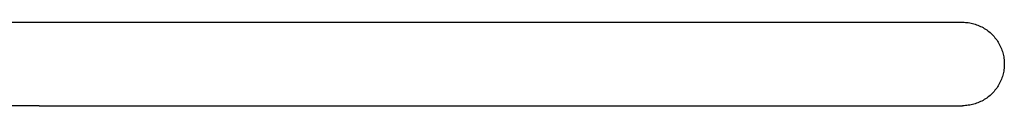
# Model space of a CAD drawing. Header units: millimetres. Extents: x 5000 to 6232, y 0 to 1346.
# Tile 11 of 11: x 5972 to 6232, y 1238 to 1260. Entities that reach past the tile are written whole.
import ezdxf

# ---------------------------------------------------------------- set-up
doc = ezdxf.new("R2010")
doc.units = ezdxf.units.MM
doc.layers.add('Make2D$Sichtbar$Kurven', color=7, linetype='Continuous', true_color=0x000000)

msp = doc.modelspace()

# ---------------------------------------------------------------- linework, layer by layer
at = {"layer": 'Make2D$Sichtbar$Kurven', "color": 18, "lineweight": -3, "true_color": 0x000000}
for p, q in [((5734.26, 1259.54), (5977.51, 1259.54)), ((5977.51, 1259.54), (6221.01, 1259.54)), ((6221.01, 1259.54), (6221.39, 1259.53)), ((6221.39, 1259.53), (6221.76, 1259.51)), ((6221.76, 1259.51), (6222.14, 1259.48)), ((6222.14, 1259.48), (6222.51, 1259.44)), ((6222.51, 1259.44), (6222.88, 1259.38)), ((6222.88, 1259.38), (6223.25, 1259.31)), ((6223.25, 1259.31), (6223.62, 1259.23)), ((6223.62, 1259.23), (6223.98, 1259.13)), ((6223.98, 1259.13), (6224.34, 1259.02)), ((6224.34, 1259.02), (6224.7, 1258.9)), ((6224.7, 1258.9), (6225.05, 1258.77)), ((6225.05, 1258.77), (6225.39, 1258.63)), ((6225.39, 1258.63), (6225.74, 1258.47)), ((6225.74, 1258.47), (6226.07, 1258.31)), ((6226.07, 1258.31), (6226.4, 1258.13)), ((6226.4, 1258.13), (6226.73, 1257.94)), ((6226.73, 1257.94), (6227.05, 1257.74)), ((6227.05, 1257.74), (6227.36, 1257.53)), ((6227.36, 1257.53), (6227.66, 1257.3)), ((6227.66, 1257.3), (6227.95, 1257.07)), ((6227.95, 1257.07), (6228.24, 1256.83)), ((6228.24, 1256.83), (6228.52, 1256.58)), ((6228.52, 1256.58), (6228.79, 1256.32)), ((6228.79, 1256.32), (6229.05, 1256.05)), ((6229.05, 1256.05), (6229.3, 1255.77)), ((6229.3, 1255.77), (6229.54, 1255.48)), ((6229.54, 1255.48), (6229.78, 1255.19)), ((6229.78, 1255.19), (6230, 1254.88)), ((6230, 1254.88), (6230.21, 1254.57)), ((6230.21, 1254.57), (6230.41, 1254.26)), ((6230.41, 1254.26), (6230.6, 1253.93)), ((6230.6, 1253.93), (6230.78, 1253.6)), ((6230.78, 1253.6), (6230.95, 1253.26)), ((6230.95, 1253.26), (6231.1, 1252.92)), ((6231.1, 1252.92), (6231.25, 1252.58)), ((6231.25, 1252.58), (6231.38, 1252.22)), ((6231.38, 1252.22), (6231.5, 1251.87)), ((6231.5, 1251.87), (6231.6, 1251.51)), ((6231.6, 1251.51), (6231.7, 1251.14)), ((6231.7, 1251.14), (6231.78, 1250.78)), ((6231.78, 1250.78), (6231.85, 1250.41)), ((6231.85, 1250.41), (6231.91, 1250.04)), ((6231.91, 1250.04), (6231.95, 1249.66)), ((6231.95, 1249.66), (6231.99, 1249.29)), ((6231.99, 1249.29), (6232.01, 1248.92)), ((6231.85, 1246.67), (6231.78, 1246.3)), ((6231.91, 1247.04), (6231.85, 1246.67)), ((6231.95, 1247.41), (6231.91, 1247.04)), ((6231.99, 1247.79), (6231.95, 1247.41)), ((6232.01, 1248.16), (6231.99, 1247.79)), ((6232.01, 1248.92), (6232.01, 1248.54)), ((6232.01, 1248.54), (6232.01, 1248.16)), ((6230.95, 1243.82), (6230.78, 1243.48)), ((6231.1, 1244.16), (6230.95, 1243.82)), ((6231.25, 1244.5), (6231.1, 1244.16)), ((6231.38, 1244.86), (6231.25, 1244.5)), ((6231.5, 1245.21), (6231.38, 1244.86)), ((6231.6, 1245.57), (6231.5, 1245.21)), ((6231.7, 1245.94), (6231.6, 1245.57)), ((6231.78, 1246.3), (6231.7, 1245.94)), ((6229.3, 1241.31), (6229.05, 1241.03)), ((6229.54, 1241.6), (6229.3, 1241.31)), ((6229.78, 1241.89), (6229.54, 1241.6)), ((6230, 1242.2), (6229.78, 1241.89)), ((6230.21, 1242.51), (6230, 1242.2)), ((6230.41, 1242.82), (6230.21, 1242.51)), ((6230.6, 1243.15), (6230.41, 1242.82)), ((6230.78, 1243.48), (6230.6, 1243.15)), ((6225.74, 1238.61), (6225.39, 1238.45)), ((6226.07, 1238.77), (6225.74, 1238.61)), ((6226.4, 1238.95), (6226.07, 1238.77)), ((6226.73, 1239.14), (6226.4, 1238.95)), ((6227.05, 1239.34), (6226.73, 1239.14)), ((6227.36, 1239.55), (6227.05, 1239.34)), ((6227.66, 1239.77), (6227.36, 1239.55)), ((6227.95, 1240.01), (6227.66, 1239.77)), ((6228.24, 1240.25), (6227.95, 1240.01)), ((6228.52, 1240.5), (6228.24, 1240.25)), ((6228.79, 1240.76), (6228.52, 1240.5)), ((6229.05, 1241.03), (6228.79, 1240.76)), ((5977.51, 1237.54), (5734.26, 1237.54)), ((5977.51, 1237.54), (6221.01, 1237.54)), ((6221.39, 1237.55), (6221.01, 1237.54)), ((6221.76, 1237.57), (6221.39, 1237.55)), ((6222.14, 1237.6), (6221.76, 1237.57)), ((6222.51, 1237.64), (6222.14, 1237.6)), ((6222.88, 1237.7), (6222.51, 1237.64)), ((6223.25, 1237.77), (6222.88, 1237.7)), ((6223.62, 1237.85), (6223.25, 1237.77)), ((6223.98, 1237.95), (6223.62, 1237.85)), ((6224.34, 1238.06), (6223.98, 1237.95)), ((6224.7, 1238.17), (6224.34, 1238.06)), ((6225.05, 1238.31), (6224.7, 1238.17)), ((6225.39, 1238.45), (6225.05, 1238.31))]:
    msp.add_line(p, q, dxfattribs=at)

doc.saveas('drawing.dxf')
